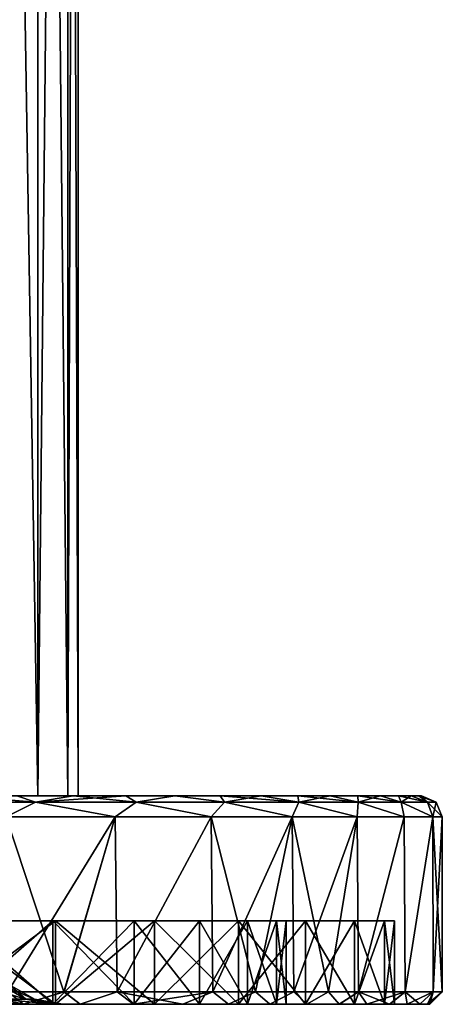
# Model space of a CAD drawing. Header units: millimetres. Extents: x -178 to 325, y 0 to 197.
# Tile 141 of 256: x 165 to 175, y 0 to 24. Entities that reach past the tile are written whole.
import ezdxf

# ---------------------------------------------------------------- set-up
doc = ezdxf.new("R2010")
doc.units = ezdxf.units.MM
doc.header["$LTSCALE"] = 52.148148
for name, color, linetype in [('5936', 7, 'CONTINUOUS'), ('5941', 7, 'CONTINUOUS'), ('5942', 7, 'CONTINUOUS'), ('5944', 7, 'CONTINUOUS'), ('5947', 7, 'CONTINUOUS'), ('5948', 7, 'CONTINUOUS'), ('5949', 7, 'CONTINUOUS'), ('5950', 7, 'CONTINUOUS'), ('5951', 7, 'CONTINUOUS'), ('5952', 7, 'CONTINUOUS'), ('5953', 7, 'CONTINUOUS'), ('5954', 7, 'CONTINUOUS'), ('5959', 7, 'CONTINUOUS'), ('5960', 7, 'CONTINUOUS'), ('5963', 7, 'CONTINUOUS'), ('5964', 7, 'CONTINUOUS'), ('714', 7, 'CONTINUOUS'), ('715', 7, 'CONTINUOUS'), ('716', 7, 'CONTINUOUS')]:
    doc.layers.add(name, color=color, linetype=linetype)

msp = doc.modelspace()

# ---------------------------------------------------------------- linework, layer by layer
at = {"layer": '5936', "linetype": 'CONTINUOUS'}
for points in [[(162.759, 0, 19.854), (165.455, 0, 17.835), (164.693, 0, 19.543), (162.759, 0, 19.854)], [(163.258, 0, 20.543), (162.759, 0, 19.854), (164.693, 0, 19.543), (163.258, 0, 20.543)], [(165.455, 0, -17.835), (162.759, 0, -19.854), (166.055, 0, -18.44), (165.455, 0, -17.835)], [(166.055, 0, -18.44), (162.759, 0, -19.854), (164.693, 0, -19.542), (166.055, 0, -18.44)], [(164.693, 0, -19.542), (162.759, 0, -19.854), (163.258, 0, -20.543), (164.693, 0, -19.542)], [(164.693, 0, 19.543), (165.455, 0, 17.835), (166.054, 0, 18.44), (164.693, 0, 19.543)], [(165.455, 0, 17.835), (167.835, 0, 15.455), (167.331, 0, 17.247), (165.455, 0, 17.835)], [(166.054, 0, 18.44), (165.455, 0, 17.835), (167.331, 0, 17.247), (166.054, 0, 18.44)], [(167.835, 0, -15.455), (165.455, 0, -17.835), (168.521, 0, -15.962), (167.835, 0, -15.455)], [(168.521, 0, -15.962), (165.455, 0, -17.835), (167.331, 0, -17.246), (168.521, 0, -15.962)], [(167.331, 0, -17.246), (165.455, 0, -17.835), (166.055, 0, -18.44), (167.331, 0, -17.246)], [(167.331, 0, 17.247), (167.835, 0, 15.455), (168.52, 0, 15.963), (167.331, 0, 17.247)], [(167.835, 0, 15.455), (169.854, 0, 12.759), (169.613, 0, 14.599), (167.835, 0, 15.455)], [(168.52, 0, 15.963), (167.835, 0, 15.455), (169.613, 0, 14.599), (168.52, 0, 15.963)], [(169.854, 0, -12.759), (167.835, 0, -15.455), (170.608, 0, -13.156), (169.854, 0, -12.759)], [(170.608, 0, -13.156), (167.835, 0, -15.455), (169.613, 0, -14.599), (170.608, 0, -13.156)], [(169.613, 0, -14.599), (167.835, 0, -15.455), (168.521, 0, -15.962), (169.613, 0, -14.599)], [(169.613, 0, 14.599), (169.854, 0, 12.759), (170.608, 0, 13.157), (169.613, 0, 14.599)], [(169.854, 0, 12.759), (171.467, 0, 9.804), (171.496, 0, 11.649), (169.854, 0, 12.759)], [(170.608, 0, 13.157), (169.854, 0, 12.759), (171.496, 0, 11.649), (170.608, 0, 13.157)], [(171.467, 0, -9.804), (169.854, 0, -12.759), (172.277, 0, -10.077), (171.467, 0, -9.804)], [(172.277, 0, -10.077), (169.854, 0, -12.759), (171.497, 0, -11.648), (172.277, 0, -10.077)], [(171.497, 0, -11.648), (169.854, 0, -12.759), (170.608, 0, -13.156), (171.497, 0, -11.648)], [(171.467, 0, 9.804), (172.644, 0, 6.649), (172.94, 0, 8.459), (171.467, 0, 9.804)], [(171.496, 0, 11.649), (171.467, 0, 9.804), (172.276, 0, 10.077), (171.496, 0, 11.649)], [(172.276, 0, 10.077), (171.467, 0, 9.804), (172.94, 0, 8.459), (172.276, 0, 10.077)], [(172.644, 0, -6.649), (171.467, 0, -9.804), (173.486, 0, -6.798), (172.644, 0, -6.649)], [(173.486, 0, -6.798), (171.467, 0, -9.804), (172.94, 0, -8.459), (173.486, 0, -6.798)], [(172.94, 0, -8.459), (171.467, 0, -9.804), (172.277, 0, -10.077), (172.94, 0, -8.459)], [(172.644, 0, 6.649), (173.36, 0, 3.359), (173.909, 0, 5.114), (172.644, 0, 6.649)], [(172.94, 0, 8.459), (172.644, 0, 6.649), (173.485, 0, 6.799), (172.94, 0, 8.459)], [(173.485, 0, 6.799), (172.644, 0, 6.649), (173.909, 0, 5.114), (173.485, 0, 6.799)], [(173.36, 0, -3.359), (172.644, 0, -6.649), (174.211, 0, -3.41), (173.36, 0, -3.359)], [(174.211, 0, -3.41), (172.644, 0, -6.649), (173.909, 0, -5.113), (174.211, 0, -3.41)], [(173.909, 0, -5.113), (172.644, 0, -6.649), (173.486, 0, -6.798), (173.909, 0, -5.113)], [(173.36, 0, 3.359), (173.6, 0), (174.391, 0, 1.707), (173.36, 0, 3.359)], [(173.6, 0), (173.36, 0, -3.359), (174.45, 0), (173.6, 0)], [(173.909, 0, 5.114), (173.36, 0, 3.359), (174.211, 0, 3.41), (173.909, 0, 5.114)], [(174.211, 0, 3.41), (173.36, 0, 3.359), (174.391, 0, 1.707), (174.211, 0, 3.41)], [(174.45, 0), (173.36, 0, -3.359), (174.391, 0, -1.707), (174.45, 0)], [(174.391, 0, -1.707), (173.36, 0, -3.359), (174.211, 0, -3.41), (174.391, 0, -1.707)], [(173.6, 0), (174.45, 0), (174.391, 0, 1.707), (173.6, 0)]]:
    msp.add_3dface(points, dxfattribs=at)
at = {"layer": '5941', "linetype": 'CONTINUOUS'}
for points in [[(130.588, 5, -14.533), (148.708, 5, -13.94), (169.412, 5, -14.533), (130.588, 5, -14.533)], [(169.412, 5, 14.533), (151.292, 5, 13.94), (130.588, 5, 14.533), (169.412, 5, 14.533)], [(131.673, 5, 15.88), (169.412, 5, 14.533), (130.588, 5, 14.533), (131.673, 5, 15.88)], [(131.673, 5, -15.88), (130.588, 5, -14.533), (168.327, 5, -15.88), (131.673, 5, -15.88)], [(168.327, 5, -15.88), (130.588, 5, -14.533), (169.412, 5, -14.533), (168.327, 5, -15.88)], [(168.327, 5, 15.88), (169.412, 5, 14.533), (131.673, 5, 15.88), (168.327, 5, 15.88)], [(132.853, 5, 17.148), (168.327, 5, 15.88), (131.673, 5, 15.88), (132.853, 5, 17.148)], [(132.853, 5, -17.148), (131.673, 5, -15.88), (167.147, 5, -17.148), (132.853, 5, -17.148)], [(167.147, 5, -17.148), (131.673, 5, -15.88), (168.327, 5, -15.88), (167.147, 5, -17.148)], [(167.147, 5, 17.148), (168.327, 5, 15.88), (132.853, 5, 17.148), (167.147, 5, 17.148)], [(134.119, 5, 18.326), (167.147, 5, 17.148), (132.853, 5, 17.148), (134.119, 5, 18.326)], [(134.119, 5, -18.326), (132.853, 5, -17.148), (165.881, 5, -18.326), (134.119, 5, -18.326)], [(165.881, 5, -18.326), (132.853, 5, -17.148), (167.147, 5, -17.148), (165.881, 5, -18.326)], [(165.881, 5, 18.326), (167.147, 5, 17.148), (134.119, 5, 18.326), (165.881, 5, 18.326)], [(135.468, 5, 19.414), (165.881, 5, 18.326), (134.119, 5, 18.326), (135.468, 5, 19.414)], [(164.532, 5, -19.414), (134.119, 5, -18.326), (165.881, 5, -18.326), (164.532, 5, -19.414)], [(164.532, 5, 19.414), (165.881, 5, 18.326), (135.468, 5, 19.414), (164.532, 5, 19.414)], [(148.708, 5, -13.94), (151.292, 5, -13.94), (169.412, 5, -14.533), (148.708, 5, -13.94)], [(151.292, 5, -13.94), (153.831, 5, -13.466), (169.412, 5, -14.533), (151.292, 5, -13.94)], [(153.831, 5, 13.466), (151.292, 5, 13.94), (170.401, 5, 13.11), (153.831, 5, 13.466)], [(170.401, 5, 13.11), (151.292, 5, 13.94), (169.412, 5, 14.533), (170.401, 5, 13.11)], [(153.831, 5, -13.466), (156.241, 5, -12.532), (170.401, 5, -13.11), (153.831, 5, -13.466)], [(169.412, 5, -14.533), (153.831, 5, -13.466), (170.401, 5, -13.11), (169.412, 5, -14.533)], [(156.241, 5, 12.532), (153.831, 5, 13.466), (170.401, 5, 13.11), (156.241, 5, 12.532)], [(156.241, 5, -12.532), (158.437, 5, -11.172), (171.283, 5, -11.622), (156.241, 5, -12.532)], [(170.401, 5, -13.11), (156.241, 5, -12.532), (171.283, 5, -11.622), (170.401, 5, -13.11)], [(158.437, 5, 11.172), (156.241, 5, 12.532), (171.283, 5, 11.622), (158.437, 5, 11.172)], [(171.283, 5, 11.622), (156.241, 5, 12.532), (170.401, 5, 13.11), (171.283, 5, 11.622)], [(158.437, 5, -11.172), (160.346, 5, -9.431), (172.059, 5, -10.073), (158.437, 5, -11.172)], [(171.283, 5, -11.622), (158.437, 5, -11.172), (172.059, 5, -10.073), (171.283, 5, -11.622)], [(160.346, 5, 9.431), (158.437, 5, 11.172), (172.059, 5, 10.073), (160.346, 5, 9.431)], [(172.059, 5, 10.073), (158.437, 5, 11.172), (171.283, 5, 11.622), (172.059, 5, 10.073)], [(160.346, 5, -9.431), (161.903, 5, -7.37), (172.721, 5, -8.475), (160.346, 5, -9.431)], [(172.059, 5, -10.073), (160.346, 5, -9.431), (172.721, 5, -8.475), (172.059, 5, -10.073)], [(161.903, 5, 7.37), (160.346, 5, 9.431), (172.721, 5, 8.475), (161.903, 5, 7.37)], [(172.721, 5, 8.475), (160.346, 5, 9.431), (172.059, 5, 10.073), (172.721, 5, 8.475)], [(161.903, 5, -7.37), (163.055, 5, -5.057), (173.268, 5, -6.831), (161.903, 5, -7.37)], [(172.721, 5, -8.475), (161.903, 5, -7.37), (173.268, 5, -6.831), (172.721, 5, -8.475)], [(163.055, 5, 5.057), (161.903, 5, 7.37), (173.696, 5, 5.155), (163.055, 5, 5.057)], [(173.696, 5, 5.155), (161.903, 5, 7.37), (173.268, 5, 6.831), (173.696, 5, 5.155)], [(173.268, 5, 6.831), (161.903, 5, 7.37), (172.721, 5, 8.475), (173.268, 5, 6.831)], [(163.055, 5, -5.057), (163.762, 5, -2.573), (174.003, 5, -3.451), (163.055, 5, -5.057)], [(173.268, 5, -6.831), (163.055, 5, -5.057), (173.696, 5, -5.155), (173.268, 5, -6.831)], [(173.696, 5, -5.155), (163.055, 5, -5.057), (174.003, 5, -3.451), (173.696, 5, -5.155)], [(163.762, 5, 2.573), (163.055, 5, 5.057), (174.003, 5, 3.451), (163.762, 5, 2.573)], [(174.003, 5, 3.451), (163.055, 5, 5.057), (173.696, 5, 5.155), (174.003, 5, 3.451)], [(163.762, 5, -2.573), (164, 5), (174.188, 5, -1.734), (163.762, 5, -2.573)], [(174.003, 5, -3.451), (163.762, 5, -2.573), (174.188, 5, -1.734), (174.003, 5, -3.451)], [(164, 5), (163.762, 5, 2.573), (174.25, 5), (164, 5)], [(174.25, 5), (163.762, 5, 2.573), (174.188, 5, 1.734), (174.25, 5)], [(174.188, 5, 1.734), (163.762, 5, 2.573), (174.003, 5, 3.451), (174.188, 5, 1.734)], [(164, 5), (174.25, 5), (174.188, 5, -1.734), (164, 5)]]:
    msp.add_3dface(points, dxfattribs=at)
at = {"layer": '5942', "linetype": 'CONTINUOUS'}
for points in [[(166.893, 4.5, -18.088), (164.314, 0.3, -20.191), (164.273, 4.5, -20.22), (166.893, 4.5, -18.088)], [(165.663, 0.3, -19.164), (164.314, 0.3, -20.191), (166.893, 4.5, -18.088), (165.663, 0.3, -19.164)], [(166.937, 0.3, -18.047), (165.663, 0.3, -19.164), (166.893, 4.5, -18.088), (166.937, 0.3, -18.047)], [(169.199, 4.5, -15.619), (166.937, 0.3, -18.047), (166.893, 4.5, -18.088), (169.199, 4.5, -15.619)], [(169.24, 0.3, -15.568), (166.937, 0.3, -18.047), (169.199, 4.5, -15.619), (169.24, 0.3, -15.568)], [(171.147, 4.5, -12.86), (169.24, 0.3, -15.568), (169.199, 4.5, -15.619), (171.147, 4.5, -12.86)], [(170.26, 0.3, -14.216), (169.24, 0.3, -15.568), (171.147, 4.5, -12.86), (170.26, 0.3, -14.216)], [(171.186, 0.3, -12.795), (170.26, 0.3, -14.216), (171.147, 4.5, -12.86), (171.186, 0.3, -12.795)], [(172.701, 4.5, -9.86), (171.186, 0.3, -12.795), (171.147, 4.5, -12.86), (172.701, 4.5, -9.86)], [(172.013, 0.3, -11.313), (171.186, 0.3, -12.795), (172.701, 4.5, -9.86), (172.013, 0.3, -11.313)], [(172.736, 0.3, -9.779), (172.013, 0.3, -11.313), (172.701, 4.5, -9.86), (172.736, 0.3, -9.779)], [(173.832, 4.5, -6.677), (172.736, 0.3, -9.779), (172.701, 4.5, -9.86), (173.832, 4.5, -6.677)], [(173.857, 0.3, -6.588), (172.736, 0.3, -9.779), (173.832, 4.5, -6.677), (173.857, 0.3, -6.588)], [(174.519, 4.5, -3.37), (173.857, 0.3, -6.588), (173.832, 4.5, -6.677), (174.519, 4.5, -3.37)], [(174.529, 0.3, -3.302), (173.857, 0.3, -6.588), (174.519, 4.5, -3.37), (174.529, 0.3, -3.302)], [(174.75, 4.5), (174.529, 0.3, -3.302), (174.519, 4.5, -3.37), (174.75, 4.5)], [(174.75, 0.3), (174.529, 0.3, -3.302), (174.75, 4.5), (174.75, 0.3)]]:
    msp.add_3dface(points, dxfattribs=at)
at = {"layer": '5944', "linetype": 'CONTINUOUS'}
for points in [[(164.313, 0.3, 20.192), (165.661, 0.3, 19.165), (164.273, 4.5, 20.22), (164.313, 0.3, 20.192)], [(164.273, 4.5, 20.22), (165.661, 0.3, 19.165), (166.893, 4.5, 18.088), (164.273, 4.5, 20.22)], [(165.661, 0.3, 19.165), (166.936, 0.3, 18.048), (166.893, 4.5, 18.088), (165.661, 0.3, 19.165)], [(166.893, 4.5, 18.088), (166.936, 0.3, 18.048), (169.199, 4.5, 15.619), (166.893, 4.5, 18.088)], [(166.936, 0.3, 18.048), (169.239, 0.3, 15.569), (169.199, 4.5, 15.619), (166.936, 0.3, 18.048)], [(169.239, 0.3, 15.569), (170.26, 0.3, 14.217), (169.199, 4.5, 15.619), (169.239, 0.3, 15.569)], [(169.199, 4.5, 15.619), (170.26, 0.3, 14.217), (171.147, 4.5, 12.86), (169.199, 4.5, 15.619)], [(170.26, 0.3, 14.217), (171.185, 0.3, 12.797), (171.147, 4.5, 12.86), (170.26, 0.3, 14.217)], [(171.185, 0.3, 12.797), (172.012, 0.3, 11.315), (171.147, 4.5, 12.86), (171.185, 0.3, 12.797)], [(171.147, 4.5, 12.86), (172.012, 0.3, 11.315), (172.701, 4.5, 9.86), (171.147, 4.5, 12.86)], [(172.012, 0.3, 11.315), (172.736, 0.3, 9.78), (172.701, 4.5, 9.86), (172.012, 0.3, 11.315)], [(172.701, 4.5, 9.86), (172.736, 0.3, 9.78), (173.832, 4.5, 6.677), (172.701, 4.5, 9.86)], [(172.736, 0.3, 9.78), (173.857, 0.3, 6.589), (173.832, 4.5, 6.677), (172.736, 0.3, 9.78)], [(173.832, 4.5, 6.677), (173.857, 0.3, 6.589), (174.519, 4.5, 3.37), (173.832, 4.5, 6.677)], [(173.857, 0.3, 6.589), (174.529, 0.3, 3.303), (174.519, 4.5, 3.37), (173.857, 0.3, 6.589)], [(174.75, 0.3), (174.75, 4.5), (174.519, 4.5, 3.37), (174.75, 0.3)], [(174.529, 0.3, 3.303), (174.75, 0.3), (174.519, 4.5, 3.37), (174.529, 0.3, 3.303)]]:
    msp.add_3dface(points, dxfattribs=at)
at = {"layer": '5947', "linetype": 'CONTINUOUS'}
for points in [[(164.532, 5, -19.414), (164.978, 4.854, -19.519), (162.302, 4.854, -21.307), (164.532, 5, -19.414)], [(164.532, 5, -19.414), (165.881, 5, -18.326), (164.978, 4.854, -19.519), (164.532, 5, -19.414)], [(165.881, 5, -18.326), (167.147, 5, -17.148), (164.978, 4.854, -19.519), (165.881, 5, -18.326)], [(167.147, 5, -17.148), (167.397, 4.854, -17.397), (164.978, 4.854, -19.519), (167.147, 5, -17.148)], [(167.147, 5, -17.148), (168.327, 5, -15.88), (167.397, 4.854, -17.397), (167.147, 5, -17.148)], [(168.327, 5, -15.88), (169.519, 4.854, -14.978), (167.397, 4.854, -17.397), (168.327, 5, -15.88)], [(168.327, 5, -15.88), (169.412, 5, -14.533), (169.519, 4.854, -14.978), (168.327, 5, -15.88)], [(169.412, 5, -14.533), (170.401, 5, -13.11), (169.519, 4.854, -14.978), (169.412, 5, -14.533)], [(170.401, 5, -13.11), (171.307, 4.854, -12.302), (169.519, 4.854, -14.978), (170.401, 5, -13.11)], [(170.401, 5, -13.11), (171.283, 5, -11.622), (171.307, 4.854, -12.302), (170.401, 5, -13.11)], [(171.283, 5, -11.622), (172.059, 5, -10.073), (171.307, 4.854, -12.302), (171.283, 5, -11.622)], [(172.059, 5, -10.073), (172.731, 4.854, -9.415), (171.307, 4.854, -12.302), (172.059, 5, -10.073)], [(172.059, 5, -10.073), (172.721, 5, -8.475), (172.731, 4.854, -9.415), (172.059, 5, -10.073)], [(172.721, 5, -8.475), (173.268, 5, -6.831), (172.731, 4.854, -9.415), (172.721, 5, -8.475)], [(173.268, 5, -6.831), (173.765, 4.854, -6.368), (172.731, 4.854, -9.415), (173.268, 5, -6.831)], [(173.268, 5, -6.831), (173.696, 5, -5.155), (173.765, 4.854, -6.368), (173.268, 5, -6.831)], [(173.696, 5, -5.155), (174.003, 5, -3.451), (173.765, 4.854, -6.368), (173.696, 5, -5.155)], [(174.003, 5, -3.451), (174.393, 4.854, -3.211), (173.765, 4.854, -6.368), (174.003, 5, -3.451)], [(174.003, 5, -3.451), (174.188, 5, -1.734), (174.393, 4.854, -3.211), (174.003, 5, -3.451)], [(174.188, 5, -1.734), (174.25, 5), (174.393, 4.854, -3.211), (174.188, 5, -1.734)], [(174.25, 5), (174.604, 4.854), (174.393, 4.854, -3.211), (174.25, 5)], [(164.978, 4.854, -19.519), (164.273, 4.5, -20.22), (162.302, 4.854, -21.307), (164.978, 4.854, -19.519)], [(166.893, 4.5, -18.088), (164.273, 4.5, -20.22), (164.978, 4.854, -19.519), (166.893, 4.5, -18.088)], [(167.397, 4.854, -17.397), (166.893, 4.5, -18.088), (164.978, 4.854, -19.519), (167.397, 4.854, -17.397)], [(169.199, 4.5, -15.619), (166.893, 4.5, -18.088), (167.397, 4.854, -17.397), (169.199, 4.5, -15.619)], [(169.519, 4.854, -14.978), (169.199, 4.5, -15.619), (167.397, 4.854, -17.397), (169.519, 4.854, -14.978)], [(171.147, 4.5, -12.86), (169.199, 4.5, -15.619), (169.519, 4.854, -14.978), (171.147, 4.5, -12.86)], [(171.307, 4.854, -12.302), (171.147, 4.5, -12.86), (169.519, 4.854, -14.978), (171.307, 4.854, -12.302)], [(172.701, 4.5, -9.86), (171.147, 4.5, -12.86), (171.307, 4.854, -12.302), (172.701, 4.5, -9.86)], [(172.731, 4.854, -9.415), (172.701, 4.5, -9.86), (171.307, 4.854, -12.302), (172.731, 4.854, -9.415)], [(173.832, 4.5, -6.677), (172.701, 4.5, -9.86), (172.731, 4.854, -9.415), (173.832, 4.5, -6.677)], [(173.765, 4.854, -6.368), (173.832, 4.5, -6.677), (172.731, 4.854, -9.415), (173.765, 4.854, -6.368)], [(174.519, 4.5, -3.37), (173.832, 4.5, -6.677), (173.765, 4.854, -6.368), (174.519, 4.5, -3.37)], [(174.393, 4.854, -3.211), (174.519, 4.5, -3.37), (173.765, 4.854, -6.368), (174.393, 4.854, -3.211)], [(174.604, 4.854), (174.519, 4.5, -3.37), (174.393, 4.854, -3.211), (174.604, 4.854)], [(174.75, 4.5), (174.519, 4.5, -3.37), (174.604, 4.854), (174.75, 4.5)]]:
    msp.add_3dface(points, dxfattribs=at)
at = {"layer": '5948', "linetype": 'CONTINUOUS'}
for points in [[(163.111, 5, 20.4), (162.302, 4.854, 21.307), (164.978, 4.854, 19.519), (163.111, 5, 20.4)], [(164.532, 5, 19.414), (163.111, 5, 20.4), (164.978, 4.854, 19.519), (164.532, 5, 19.414)], [(165.881, 5, 18.326), (164.532, 5, 19.414), (164.978, 4.854, 19.519), (165.881, 5, 18.326)], [(165.881, 5, 18.326), (164.978, 4.854, 19.519), (167.397, 4.854, 17.397), (165.881, 5, 18.326)], [(167.147, 5, 17.148), (165.881, 5, 18.326), (167.397, 4.854, 17.397), (167.147, 5, 17.148)], [(168.327, 5, 15.88), (167.147, 5, 17.148), (167.397, 4.854, 17.397), (168.327, 5, 15.88)], [(168.327, 5, 15.88), (167.397, 4.854, 17.397), (169.519, 4.854, 14.978), (168.327, 5, 15.88)], [(169.412, 5, 14.533), (168.327, 5, 15.88), (169.519, 4.854, 14.978), (169.412, 5, 14.533)], [(170.401, 5, 13.11), (169.412, 5, 14.533), (171.307, 4.854, 12.302), (170.401, 5, 13.11)], [(169.412, 5, 14.533), (169.519, 4.854, 14.978), (171.307, 4.854, 12.302), (169.412, 5, 14.533)], [(171.283, 5, 11.622), (170.401, 5, 13.11), (171.307, 4.854, 12.302), (171.283, 5, 11.622)], [(172.059, 5, 10.073), (171.283, 5, 11.622), (172.731, 4.854, 9.415), (172.059, 5, 10.073)], [(171.283, 5, 11.622), (171.307, 4.854, 12.302), (172.731, 4.854, 9.415), (171.283, 5, 11.622)], [(172.721, 5, 8.475), (172.059, 5, 10.073), (172.731, 4.854, 9.415), (172.721, 5, 8.475)], [(173.268, 5, 6.831), (172.721, 5, 8.475), (173.765, 4.854, 6.368), (173.268, 5, 6.831)], [(172.721, 5, 8.475), (172.731, 4.854, 9.415), (173.765, 4.854, 6.368), (172.721, 5, 8.475)], [(173.696, 5, 5.155), (173.268, 5, 6.831), (173.765, 4.854, 6.368), (173.696, 5, 5.155)], [(174.003, 5, 3.451), (173.696, 5, 5.155), (174.393, 4.854, 3.211), (174.003, 5, 3.451)], [(173.696, 5, 5.155), (173.765, 4.854, 6.368), (174.393, 4.854, 3.211), (173.696, 5, 5.155)], [(174.188, 5, 1.734), (174.003, 5, 3.451), (174.393, 4.854, 3.211), (174.188, 5, 1.734)], [(174.25, 5), (174.188, 5, 1.734), (174.604, 4.854), (174.25, 5)], [(174.188, 5, 1.734), (174.393, 4.854, 3.211), (174.604, 4.854), (174.188, 5, 1.734)], [(162.302, 4.854, 21.307), (164.273, 4.5, 20.22), (164.978, 4.854, 19.519), (162.302, 4.854, 21.307)], [(164.273, 4.5, 20.22), (166.893, 4.5, 18.088), (164.978, 4.854, 19.519), (164.273, 4.5, 20.22)], [(164.978, 4.854, 19.519), (166.893, 4.5, 18.088), (167.397, 4.854, 17.397), (164.978, 4.854, 19.519)], [(166.893, 4.5, 18.088), (169.199, 4.5, 15.619), (167.397, 4.854, 17.397), (166.893, 4.5, 18.088)], [(167.397, 4.854, 17.397), (169.199, 4.5, 15.619), (169.519, 4.854, 14.978), (167.397, 4.854, 17.397)], [(169.199, 4.5, 15.619), (171.147, 4.5, 12.86), (169.519, 4.854, 14.978), (169.199, 4.5, 15.619)], [(169.519, 4.854, 14.978), (171.147, 4.5, 12.86), (171.307, 4.854, 12.302), (169.519, 4.854, 14.978)], [(171.147, 4.5, 12.86), (172.701, 4.5, 9.86), (171.307, 4.854, 12.302), (171.147, 4.5, 12.86)], [(171.307, 4.854, 12.302), (172.701, 4.5, 9.86), (172.731, 4.854, 9.415), (171.307, 4.854, 12.302)], [(172.701, 4.5, 9.86), (173.832, 4.5, 6.677), (172.731, 4.854, 9.415), (172.701, 4.5, 9.86)], [(172.731, 4.854, 9.415), (173.832, 4.5, 6.677), (173.765, 4.854, 6.368), (172.731, 4.854, 9.415)], [(173.832, 4.5, 6.677), (174.519, 4.5, 3.37), (173.765, 4.854, 6.368), (173.832, 4.5, 6.677)], [(173.765, 4.854, 6.368), (174.519, 4.5, 3.37), (174.393, 4.854, 3.211), (173.765, 4.854, 6.368)], [(174.519, 4.5, 3.37), (174.75, 4.5), (174.393, 4.854, 3.211), (174.519, 4.5, 3.37)], [(174.393, 4.854, 3.211), (174.75, 4.5), (174.604, 4.854), (174.393, 4.854, 3.211)]]:
    msp.add_3dface(points, dxfattribs=at)
at = {"layer": '5949', "linetype": 'CONTINUOUS'}
for points in [[(162.759, 0, -19.854), (165.455, 0, -17.835), (162.759, 2, -19.854), (162.759, 0, -19.854)], [(162.759, 2, -19.854), (165.455, 0, -17.835), (165.455, 2, -17.835), (162.759, 2, -19.854)], [(165.455, 0, -17.835), (167.835, 0, -15.455), (165.455, 2, -17.835), (165.455, 0, -17.835)], [(165.455, 2, -17.835), (167.835, 0, -15.455), (167.835, 2, -15.455), (165.455, 2, -17.835)], [(167.835, 0, -15.455), (169.854, 0, -12.759), (167.835, 2, -15.455), (167.835, 0, -15.455)], [(167.835, 2, -15.455), (169.854, 0, -12.759), (169.854, 2, -12.759), (167.835, 2, -15.455)], [(169.854, 0, -12.759), (171.467, 0, -9.804), (169.854, 2, -12.759), (169.854, 0, -12.759)], [(169.854, 2, -12.759), (171.467, 0, -9.804), (171.467, 2, -9.804), (169.854, 2, -12.759)], [(171.467, 0, -9.804), (172.644, 0, -6.649), (171.467, 2, -9.804), (171.467, 0, -9.804)], [(171.467, 2, -9.804), (172.644, 0, -6.649), (172.644, 2, -6.649), (171.467, 2, -9.804)], [(172.644, 0, -6.649), (173.36, 0, -3.359), (172.644, 2, -6.649), (172.644, 0, -6.649)], [(172.644, 2, -6.649), (173.36, 0, -3.359), (173.36, 2, -3.359), (172.644, 2, -6.649)], [(173.36, 0, -3.359), (173.6, 0), (173.36, 2, -3.359), (173.36, 0, -3.359)], [(173.36, 2, -3.359), (173.6, 0), (173.6, 2), (173.36, 2, -3.359)]]:
    msp.add_3dface(points, dxfattribs=at)
at = {"layer": '5950', "linetype": 'CONTINUOUS'}
for points in [[(162.759, 2, -19.854), (165.455, 2, -17.835), (157.672, 2, -19.548), (162.759, 2, -19.854)], [(157.672, 2, -19.548), (165.455, 2, -17.835), (160.5, 2, -18.187), (157.672, 2, -19.548)], [(160.5, 2, -18.187), (165.455, 2, -17.835), (163.094, 2, -16.418), (160.5, 2, -18.187)], [(160.5, 2, 18.187), (163.094, 2, 16.418), (165.455, 2, 17.835), (160.5, 2, 18.187)], [(162.759, 2, 19.854), (160.5, 2, 18.187), (165.455, 2, 17.835), (162.759, 2, 19.854)], [(165.455, 2, -17.835), (167.835, 2, -15.455), (163.094, 2, -16.418), (165.455, 2, -17.835)], [(163.094, 2, -16.418), (167.835, 2, -15.455), (165.394, 2, -14.284), (163.094, 2, -16.418)], [(163.094, 2, 16.418), (165.394, 2, 14.284), (167.835, 2, 15.455), (163.094, 2, 16.418)], [(165.455, 2, 17.835), (163.094, 2, 16.418), (167.835, 2, 15.455), (165.455, 2, 17.835)], [(167.835, 2, -15.455), (169.854, 2, -12.759), (165.394, 2, -14.284), (167.835, 2, -15.455)], [(165.394, 2, -14.284), (169.854, 2, -12.759), (167.351, 2, -11.83), (165.394, 2, -14.284)], [(165.394, 2, 14.284), (167.351, 2, 11.83), (169.854, 2, 12.759), (165.394, 2, 14.284)], [(167.835, 2, 15.455), (165.394, 2, 14.284), (169.854, 2, 12.759), (167.835, 2, 15.455)], [(169.854, 2, -12.759), (171.467, 2, -9.804), (167.351, 2, -11.83), (169.854, 2, -12.759)], [(167.351, 2, -11.83), (171.467, 2, -9.804), (168.92, 2, -9.112), (167.351, 2, -11.83)], [(167.351, 2, 11.83), (168.92, 2, 9.112), (171.467, 2, 9.804), (167.351, 2, 11.83)], [(169.854, 2, 12.759), (167.351, 2, 11.83), (171.467, 2, 9.804), (169.854, 2, 12.759)], [(171.467, 2, -9.804), (172.644, 2, -6.649), (168.92, 2, -9.112), (171.467, 2, -9.804)], [(168.92, 2, -9.112), (172.644, 2, -6.649), (170.067, 2, -6.19), (168.92, 2, -9.112)], [(168.92, 2, 9.112), (170.067, 2, 6.19), (172.644, 2, 6.649), (168.92, 2, 9.112)], [(171.467, 2, 9.804), (168.92, 2, 9.112), (172.644, 2, 6.649), (171.467, 2, 9.804)], [(172.644, 2, -6.649), (173.36, 2, -3.359), (170.067, 2, -6.19), (172.644, 2, -6.649)], [(170.067, 2, -6.19), (173.36, 2, -3.359), (170.765, 2, -3.13), (170.067, 2, -6.19)], [(170.067, 2, 6.19), (170.765, 2, 3.13), (173.36, 2, 3.359), (170.067, 2, 6.19)], [(172.644, 2, 6.649), (170.067, 2, 6.19), (173.36, 2, 3.359), (172.644, 2, 6.649)], [(173.36, 2, -3.359), (173.6, 2), (170.765, 2, -3.13), (173.36, 2, -3.359)], [(173.6, 2), (171, 2), (170.765, 2, -3.13), (173.6, 2)], [(170.765, 2, 3.13), (171, 2), (173.36, 2, 3.359), (170.765, 2, 3.13)], [(171, 2), (173.6, 2), (173.36, 2, 3.359), (171, 2)]]:
    msp.add_3dface(points, dxfattribs=at)
at = {"layer": '5951', "linetype": 'CONTINUOUS'}
for points in [[(163.094, 2, -16.418), (165.394, 2, -14.284), (163.094, 0, -16.418), (163.094, 2, -16.418)], [(163.094, 0, -16.418), (165.394, 2, -14.284), (165.394, 0, -14.284), (163.094, 0, -16.418)], [(165.394, 2, -14.284), (167.351, 2, -11.83), (165.394, 0, -14.284), (165.394, 2, -14.284)], [(165.394, 0, -14.284), (167.351, 2, -11.83), (167.351, 0, -11.83), (165.394, 0, -14.284)], [(167.351, 2, -11.83), (168.92, 2, -9.112), (167.351, 0, -11.83), (167.351, 2, -11.83)], [(167.351, 0, -11.83), (168.92, 2, -9.112), (168.92, 0, -9.112), (167.351, 0, -11.83)], [(168.92, 2, -9.112), (170.067, 2, -6.19), (168.92, 0, -9.112), (168.92, 2, -9.112)], [(168.92, 0, -9.112), (170.067, 2, -6.19), (170.067, 0, -6.19), (168.92, 0, -9.112)], [(170.067, 2, -6.19), (170.765, 2, -3.13), (170.067, 0, -6.19), (170.067, 2, -6.19)], [(170.067, 0, -6.19), (170.765, 2, -3.13), (170.765, 0, -3.13), (170.067, 0, -6.19)], [(170.765, 2, -3.13), (171, 2), (170.765, 0, -3.13), (170.765, 2, -3.13)], [(170.765, 0, -3.13), (171, 2), (171, 0), (170.765, 0, -3.13)]]:
    msp.add_3dface(points, dxfattribs=at)
at = {"layer": '5952', "linetype": 'CONTINUOUS'}
for points in [[(163.094, 0, -16.418), (165.394, 0, -14.284), (152.716, 0, -15.399), (163.094, 0, -16.418)], [(152.716, 0, -15.399), (165.394, 0, -14.284), (155.349, 0, -14.693), (152.716, 0, -15.399)], [(155.349, 0, -14.693), (165.394, 0, -14.284), (157.819, 0, -13.541), (155.349, 0, -14.693)], [(165.394, 0, 14.284), (163.094, 0, 16.418), (155.349, 0, 14.693), (165.394, 0, 14.284)], [(157.819, 0, 13.541), (165.394, 0, 14.284), (155.349, 0, 14.693), (157.819, 0, 13.541)], [(165.394, 0, -14.284), (167.351, 0, -11.83), (157.819, 0, -13.541), (165.394, 0, -14.284)], [(157.819, 0, -13.541), (167.351, 0, -11.83), (160.051, 0, -11.978), (157.819, 0, -13.541)], [(160.051, 0, 11.978), (165.394, 0, 14.284), (157.819, 0, 13.541), (160.051, 0, 11.978)], [(160.051, 0, -11.978), (167.351, 0, -11.83), (161.979, 0, -10.05), (160.051, 0, -11.978)], [(167.351, 0, 11.83), (165.394, 0, 14.284), (160.051, 0, 11.978), (167.351, 0, 11.83)], [(161.979, 0, 10.05), (167.351, 0, 11.83), (160.051, 0, 11.978), (161.979, 0, 10.05)], [(167.351, 0, -11.83), (168.92, 0, -9.112), (161.979, 0, -10.05), (167.351, 0, -11.83)], [(161.979, 0, -10.05), (168.92, 0, -9.112), (163.543, 0, -7.817), (161.979, 0, -10.05)], [(168.92, 0, 9.112), (167.351, 0, 11.83), (161.979, 0, 10.05), (168.92, 0, 9.112)], [(163.543, 0, 7.817), (168.92, 0, 9.112), (161.979, 0, 10.05), (163.543, 0, 7.817)], [(168.92, 0, -9.112), (170.067, 0, -6.19), (163.543, 0, -7.817), (168.92, 0, -9.112)], [(163.543, 0, -7.817), (170.067, 0, -6.19), (164.695, 0, -5.345), (163.543, 0, -7.817)], [(170.067, 0, 6.19), (168.92, 0, 9.112), (163.543, 0, 7.817), (170.067, 0, 6.19)], [(164.695, 0, 5.345), (170.067, 0, 6.19), (163.543, 0, 7.817), (164.695, 0, 5.345)], [(170.067, 0, -6.19), (170.765, 0, -3.13), (164.695, 0, -5.345), (170.067, 0, -6.19)], [(164.695, 0, -5.345), (170.765, 0, -3.13), (165.4, 0, -2.712), (164.695, 0, -5.345)], [(170.765, 0, 3.13), (170.067, 0, 6.19), (164.695, 0, 5.345), (170.765, 0, 3.13)], [(165.4, 0, 2.712), (170.765, 0, 3.13), (164.695, 0, 5.345), (165.4, 0, 2.712)], [(170.765, 0, -3.13), (171, 0), (165.4, 0, -2.712), (170.765, 0, -3.13)], [(171, 0), (165.637, 0), (165.4, 0, -2.712), (171, 0)], [(165.637, 0), (170.765, 0, 3.13), (165.4, 0, 2.712), (165.637, 0)], [(171, 0), (170.765, 0, 3.13), (165.637, 0), (171, 0)]]:
    msp.add_3dface(points, dxfattribs=at)
at = {"layer": '5953', "linetype": 'CONTINUOUS'}
for points in [[(165.455, 0, 17.835), (162.759, 0, 19.854), (165.455, 2, 17.835), (165.455, 0, 17.835)], [(162.759, 0, 19.854), (162.759, 2, 19.854), (165.455, 2, 17.835), (162.759, 0, 19.854)], [(167.835, 0, 15.455), (165.455, 0, 17.835), (167.835, 2, 15.455), (167.835, 0, 15.455)], [(165.455, 0, 17.835), (165.455, 2, 17.835), (167.835, 2, 15.455), (165.455, 0, 17.835)], [(169.854, 0, 12.759), (167.835, 0, 15.455), (169.854, 2, 12.759), (169.854, 0, 12.759)], [(167.835, 0, 15.455), (167.835, 2, 15.455), (169.854, 2, 12.759), (167.835, 0, 15.455)], [(171.467, 0, 9.804), (169.854, 0, 12.759), (171.467, 2, 9.804), (171.467, 0, 9.804)], [(169.854, 0, 12.759), (169.854, 2, 12.759), (171.467, 2, 9.804), (169.854, 0, 12.759)], [(172.644, 0, 6.649), (171.467, 0, 9.804), (172.644, 2, 6.649), (172.644, 0, 6.649)], [(171.467, 0, 9.804), (171.467, 2, 9.804), (172.644, 2, 6.649), (171.467, 0, 9.804)], [(173.36, 0, 3.359), (172.644, 0, 6.649), (173.36, 2, 3.359), (173.36, 0, 3.359)], [(172.644, 0, 6.649), (172.644, 2, 6.649), (173.36, 2, 3.359), (172.644, 0, 6.649)], [(173.6, 0), (173.36, 0, 3.359), (173.6, 2), (173.6, 0)], [(173.6, 2), (173.36, 0, 3.359), (173.36, 2, 3.359), (173.6, 2)]]:
    msp.add_3dface(points, dxfattribs=at)
at = {"layer": '5954', "linetype": 'CONTINUOUS'}
for points in [[(165.394, 2, 14.284), (163.094, 2, 16.418), (165.394, 0, 14.284), (165.394, 2, 14.284)], [(163.094, 2, 16.418), (163.094, 0, 16.418), (165.394, 0, 14.284), (163.094, 2, 16.418)], [(167.351, 2, 11.83), (165.394, 2, 14.284), (167.351, 0, 11.83), (167.351, 2, 11.83)], [(165.394, 2, 14.284), (165.394, 0, 14.284), (167.351, 0, 11.83), (165.394, 2, 14.284)], [(168.92, 2, 9.112), (167.351, 2, 11.83), (168.92, 0, 9.112), (168.92, 2, 9.112)], [(167.351, 2, 11.83), (167.351, 0, 11.83), (168.92, 0, 9.112), (167.351, 2, 11.83)], [(170.067, 2, 6.19), (168.92, 2, 9.112), (170.067, 0, 6.19), (170.067, 2, 6.19)], [(168.92, 2, 9.112), (168.92, 0, 9.112), (170.067, 0, 6.19), (168.92, 2, 9.112)], [(170.765, 2, 3.13), (170.067, 2, 6.19), (170.765, 0, 3.13), (170.765, 2, 3.13)], [(170.067, 2, 6.19), (170.067, 0, 6.19), (170.765, 0, 3.13), (170.067, 2, 6.19)], [(171, 2), (170.765, 2, 3.13), (171, 0), (171, 2)], [(171, 0), (170.765, 2, 3.13), (170.765, 0, 3.13), (171, 0)]]:
    msp.add_3dface(points, dxfattribs=at)
at = {"layer": '5959', "linetype": 'CONTINUOUS'}
for points in [[(164.155, 0.468, -2.362), (163.574, 0.468, -4.66), (164.749, 0.12, -2.461), (164.155, 0.468, -2.362)], [(164.749, 0.12, -2.461), (163.574, 0.468, -4.66), (164.143, 0.12, -4.855), (164.749, 0.12, -2.461)], [(164.953, 0.12), (164.351, 0.468), (164.155, 0.468, -2.362), (164.953, 0.12)], [(164.953, 0.12), (164.155, 0.468, -2.362), (164.749, 0.12, -2.461), (164.953, 0.12)], [(163.543, 0, -7.817), (164.695, 0, -5.345), (163.151, 0.12, -7.117), (163.543, 0, -7.817)], [(164.695, 0, -5.345), (164.143, 0.12, -4.855), (163.151, 0.12, -7.117), (164.695, 0, -5.345)], [(164.695, 0, -5.345), (165.4, 0, -2.712), (164.143, 0.12, -4.855), (164.695, 0, -5.345)], [(165.4, 0, -2.712), (164.749, 0.12, -2.461), (164.143, 0.12, -4.855), (165.4, 0, -2.712)], [(165.4, 0, -2.712), (165.637, 0), (164.749, 0.12, -2.461), (165.4, 0, -2.712)], [(165.637, 0), (164.953, 0.12), (164.749, 0.12, -2.461), (165.637, 0)]]:
    msp.add_3dface(points, dxfattribs=at)
at = {"layer": '5960', "linetype": 'CONTINUOUS'}
for points in [[(164.143, 0.12, 4.855), (164.155, 0.468, 2.362), (164.749, 0.12, 2.461), (164.143, 0.12, 4.855)], [(164.155, 0.468, 2.362), (164.351, 0.468), (164.749, 0.12, 2.461), (164.155, 0.468, 2.362)], [(164.749, 0.12, 2.461), (164.351, 0.468), (164.953, 0.12), (164.749, 0.12, 2.461)], [(164.695, 0, 5.345), (163.543, 0, 7.817), (163.151, 0.12, 7.117), (164.695, 0, 5.345)], [(164.695, 0, 5.345), (163.151, 0.12, 7.117), (164.143, 0.12, 4.855), (164.695, 0, 5.345)], [(165.4, 0, 2.712), (164.695, 0, 5.345), (164.143, 0.12, 4.855), (165.4, 0, 2.712)], [(165.4, 0, 2.712), (164.143, 0.12, 4.855), (164.749, 0.12, 2.461), (165.4, 0, 2.712)], [(165.4, 0, 2.712), (164.749, 0.12, 2.461), (164.953, 0.12), (165.4, 0, 2.712)], [(165.637, 0), (165.4, 0, 2.712), (164.953, 0.12), (165.637, 0)]]:
    msp.add_3dface(points, dxfattribs=at)
at = {"layer": '5963', "linetype": 'CONTINUOUS'}
for points in [[(164.693, 0, -19.542), (163.258, 0, -20.543), (164.314, 0.3, -20.191), (164.693, 0, -19.542)], [(164.693, 0, -19.542), (164.314, 0.3, -20.191), (165.663, 0.3, -19.164), (164.693, 0, -19.542)], [(166.055, 0, -18.44), (164.693, 0, -19.542), (165.663, 0.3, -19.164), (166.055, 0, -18.44)], [(166.055, 0, -18.44), (165.663, 0.3, -19.164), (166.937, 0.3, -18.047), (166.055, 0, -18.44)], [(167.331, 0, -17.246), (166.055, 0, -18.44), (166.937, 0.3, -18.047), (167.331, 0, -17.246)], [(167.331, 0, -17.246), (166.937, 0.3, -18.047), (169.24, 0.3, -15.568), (167.331, 0, -17.246)], [(168.521, 0, -15.962), (167.331, 0, -17.246), (169.24, 0.3, -15.568), (168.521, 0, -15.962)], [(169.613, 0, -14.599), (168.521, 0, -15.962), (169.24, 0.3, -15.568), (169.613, 0, -14.599)], [(169.613, 0, -14.599), (169.24, 0.3, -15.568), (170.26, 0.3, -14.216), (169.613, 0, -14.599)], [(170.608, 0, -13.156), (169.613, 0, -14.599), (170.26, 0.3, -14.216), (170.608, 0, -13.156)], [(170.608, 0, -13.156), (170.26, 0.3, -14.216), (171.186, 0.3, -12.795), (170.608, 0, -13.156)], [(171.497, 0, -11.648), (170.608, 0, -13.156), (171.186, 0.3, -12.795), (171.497, 0, -11.648)], [(171.497, 0, -11.648), (171.186, 0.3, -12.795), (172.013, 0.3, -11.313), (171.497, 0, -11.648)], [(172.277, 0, -10.077), (171.497, 0, -11.648), (172.013, 0.3, -11.313), (172.277, 0, -10.077)], [(172.277, 0, -10.077), (172.013, 0.3, -11.313), (172.736, 0.3, -9.779), (172.277, 0, -10.077)], [(172.94, 0, -8.459), (172.277, 0, -10.077), (172.736, 0.3, -9.779), (172.94, 0, -8.459)], [(172.94, 0, -8.459), (172.736, 0.3, -9.779), (173.857, 0.3, -6.588), (172.94, 0, -8.459)], [(173.486, 0, -6.798), (172.94, 0, -8.459), (173.857, 0.3, -6.588), (173.486, 0, -6.798)], [(173.909, 0, -5.113), (173.486, 0, -6.798), (173.857, 0.3, -6.588), (173.909, 0, -5.113)], [(173.909, 0, -5.113), (173.857, 0.3, -6.588), (174.529, 0.3, -3.302), (173.909, 0, -5.113)], [(174.211, 0, -3.41), (173.909, 0, -5.113), (174.529, 0.3, -3.302), (174.211, 0, -3.41)], [(174.391, 0, -1.707), (174.211, 0, -3.41), (174.529, 0.3, -3.302), (174.391, 0, -1.707)], [(174.45, 0), (174.391, 0, -1.707), (174.75, 0.3), (174.45, 0)], [(174.391, 0, -1.707), (174.529, 0.3, -3.302), (174.75, 0.3), (174.391, 0, -1.707)]]:
    msp.add_3dface(points, dxfattribs=at)
at = {"layer": '5964', "linetype": 'CONTINUOUS'}
for points in [[(163.258, 0, 20.543), (164.693, 0, 19.543), (164.313, 0.3, 20.192), (163.258, 0, 20.543)], [(164.693, 0, 19.543), (165.661, 0.3, 19.165), (164.313, 0.3, 20.192), (164.693, 0, 19.543)], [(164.693, 0, 19.543), (166.054, 0, 18.44), (165.661, 0.3, 19.165), (164.693, 0, 19.543)], [(166.054, 0, 18.44), (166.936, 0.3, 18.048), (165.661, 0.3, 19.165), (166.054, 0, 18.44)], [(166.054, 0, 18.44), (167.331, 0, 17.247), (166.936, 0.3, 18.048), (166.054, 0, 18.44)], [(167.331, 0, 17.247), (168.52, 0, 15.963), (166.936, 0.3, 18.048), (167.331, 0, 17.247)], [(168.52, 0, 15.963), (169.239, 0.3, 15.569), (166.936, 0.3, 18.048), (168.52, 0, 15.963)], [(168.52, 0, 15.963), (169.613, 0, 14.599), (169.239, 0.3, 15.569), (168.52, 0, 15.963)], [(169.613, 0, 14.599), (170.26, 0.3, 14.217), (169.239, 0.3, 15.569), (169.613, 0, 14.599)], [(169.613, 0, 14.599), (170.608, 0, 13.157), (170.26, 0.3, 14.217), (169.613, 0, 14.599)], [(170.608, 0, 13.157), (171.185, 0.3, 12.797), (170.26, 0.3, 14.217), (170.608, 0, 13.157)], [(170.608, 0, 13.157), (171.496, 0, 11.649), (171.185, 0.3, 12.797), (170.608, 0, 13.157)], [(171.496, 0, 11.649), (172.012, 0.3, 11.315), (171.185, 0.3, 12.797), (171.496, 0, 11.649)], [(171.496, 0, 11.649), (172.276, 0, 10.077), (172.012, 0.3, 11.315), (171.496, 0, 11.649)], [(172.276, 0, 10.077), (172.736, 0.3, 9.78), (172.012, 0.3, 11.315), (172.276, 0, 10.077)], [(172.276, 0, 10.077), (172.94, 0, 8.459), (172.736, 0.3, 9.78), (172.276, 0, 10.077)], [(172.94, 0, 8.459), (173.485, 0, 6.799), (172.736, 0.3, 9.78), (172.94, 0, 8.459)], [(173.485, 0, 6.799), (173.857, 0.3, 6.589), (172.736, 0.3, 9.78), (173.485, 0, 6.799)], [(173.485, 0, 6.799), (173.909, 0, 5.114), (173.857, 0.3, 6.589), (173.485, 0, 6.799)], [(173.909, 0, 5.114), (174.211, 0, 3.41), (173.857, 0.3, 6.589), (173.909, 0, 5.114)], [(174.211, 0, 3.41), (174.529, 0.3, 3.303), (173.857, 0.3, 6.589), (174.211, 0, 3.41)], [(174.211, 0, 3.41), (174.391, 0, 1.707), (174.529, 0.3, 3.303), (174.211, 0, 3.41)], [(174.391, 0, 1.707), (174.45, 0), (174.529, 0.3, 3.303), (174.391, 0, 1.707)], [(174.45, 0), (174.75, 0.3), (174.529, 0.3, 3.303), (174.45, 0)]]:
    msp.add_3dface(points, dxfattribs=at)
at = {"layer": '714', "linetype": 'CONTINUOUS'}
for points in [[(163.857, 5, -7.999), (165.035, 5, -5.471), (161.988, 5, -7.422), (163.857, 5, -7.999)], [(161.988, 5, -7.422), (165.035, 5, -5.471), (163.148, 5, -5.093), (161.988, 5, -7.422)], [(161.988, 5, 7.422), (163.148, 5, 5.093), (165.035, 5, 5.471), (161.988, 5, 7.422)], [(163.857, 5, 7.999), (161.988, 5, 7.422), (165.035, 5, 5.471), (163.857, 5, 7.999)], [(165.035, 5, -5.471), (165.757, 5, -2.778), (163.148, 5, -5.093), (165.035, 5, -5.471)], [(163.148, 5, -5.093), (165.757, 5, -2.778), (163.86, 5, -2.59), (163.148, 5, -5.093)], [(163.148, 5, 5.093), (163.86, 5, 2.59), (165.757, 5, 2.778), (163.148, 5, 5.093)], [(165.035, 5, 5.471), (163.148, 5, 5.093), (165.757, 5, 2.778), (165.035, 5, 5.471)], [(165.757, 5, -2.778), (166, 5), (163.86, 5, -2.59), (165.757, 5, -2.778)], [(163.86, 5, -2.59), (166, 5), (164.1, 5), (163.86, 5, -2.59)], [(163.86, 5, 2.59), (164.1, 5), (165.757, 5, 2.778), (163.86, 5, 2.59)], [(164.1, 5), (166, 5), (165.757, 5, 2.778), (164.1, 5)]]:
    msp.add_3dface(points, dxfattribs=at)
at = {"layer": '715', "linetype": 'CONTINUOUS'}
for points in [[(165.035, 76.5, -5.472), (163.857, 5, -7.999), (163.856, 76.5, -8), (165.035, 76.5, -5.472)], [(165.035, 5, -5.471), (163.857, 5, -7.999), (165.035, 76.5, -5.472), (165.035, 5, -5.471)], [(165.757, 5, -2.778), (165.035, 5, -5.471), (165.757, 76.5, -2.778), (165.757, 5, -2.778)], [(165.757, 76.5, -2.778), (165.035, 5, -5.471), (165.035, 76.5, -5.472), (165.757, 76.5, -2.778)], [(166, 5), (165.757, 5, -2.778), (166, 76.5), (166, 5)], [(166, 76.5), (165.757, 5, -2.778), (165.757, 76.5, -2.778), (166, 76.5)]]:
    msp.add_3dface(points, dxfattribs=at)
at = {"layer": '716', "linetype": 'CONTINUOUS'}
for points in [[(163.857, 5, 7.999), (165.035, 5, 5.471), (163.856, 76.5, 8), (163.857, 5, 7.999)], [(163.856, 76.5, 8), (165.035, 5, 5.471), (165.035, 76.5, 5.472), (163.856, 76.5, 8)], [(165.035, 5, 5.471), (165.757, 5, 2.778), (165.035, 76.5, 5.472), (165.035, 5, 5.471)], [(165.035, 76.5, 5.472), (165.757, 5, 2.778), (165.757, 76.5, 2.778), (165.035, 76.5, 5.472)], [(166, 5), (166, 76.5), (165.757, 76.5, 2.778), (166, 5)], [(165.757, 5, 2.778), (166, 5), (165.757, 76.5, 2.778), (165.757, 5, 2.778)]]:
    msp.add_3dface(points, dxfattribs=at)

doc.saveas('drawing.dxf')
